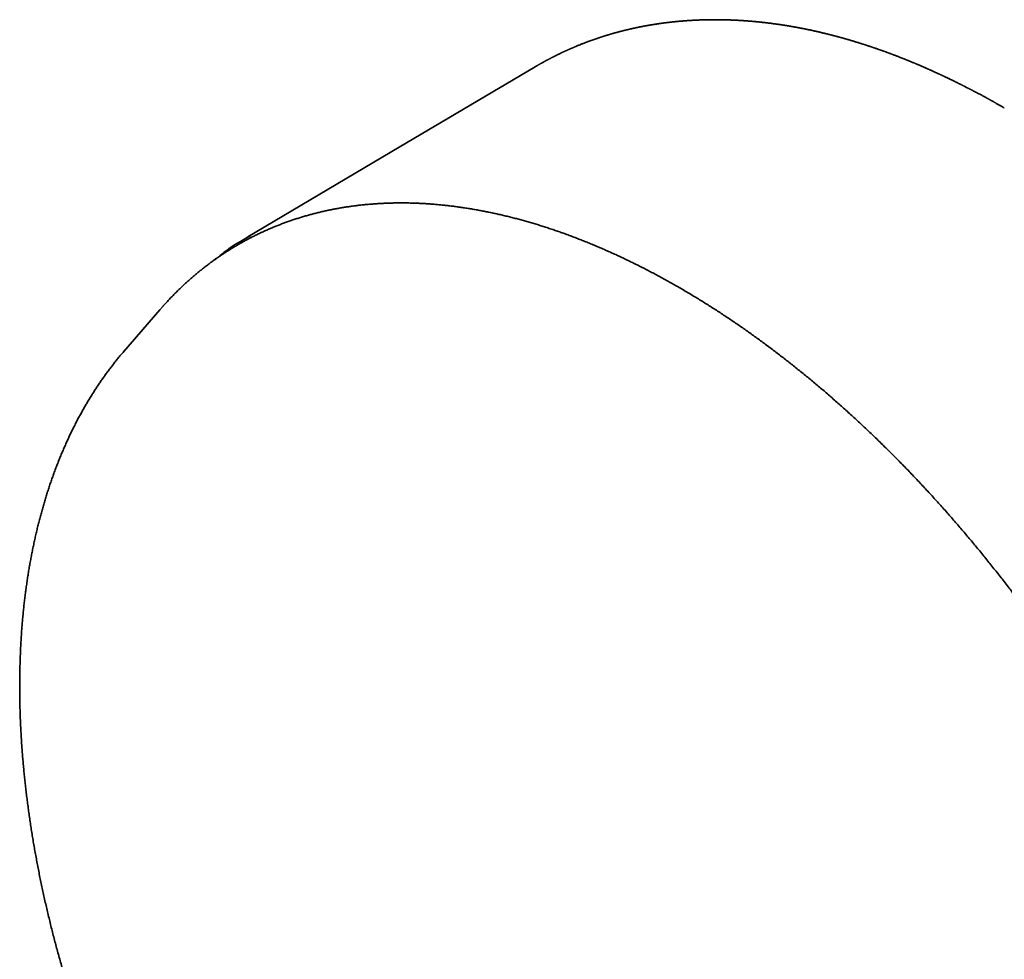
# Model space of a CAD drawing. Header units: millimetres. Extents: x 8 to 399, y 12 to 504.
# Tile 8 of 18: x 314 to 365, y 193 to 241. Entities that reach past the tile are written whole.
import ezdxf

# ---------------------------------------------------------------- set-up
doc = ezdxf.new("R2010")
doc.units = ezdxf.units.MM

msp = doc.modelspace()

# ---------------------------------------------------------------- linework, layer by layer
at = {"color": 7, "linetype": 'Continuous', "lineweight": 35}
for p, q in [((321.486, 226.377), (319.636, 224.238)), ((321.628, 226.538), (321.486, 226.377)), ((319.67, 224.277), (319.593, 224.188))]:
    msp.add_line(p, q, dxfattribs=at)
at = {"color": 7, "linetype": 'Continuous', "lineweight": 35, "flags": 128}
msp.add_lwpolyline([(340.733, 238.835), (333.76, 234.709), (325.999, 230.118)], dxfattribs=at)
at = {"color": 7, "linetype": 'Continuous', "lineweight": 35}
for points, knots in [([(354.005, 240.879), (353.996, 240.881), (353.975, 240.884), (353.941, 240.89), (353.904, 240.897), (353.867, 240.903), (353.829, 240.91), (353.792, 240.916), (353.758, 240.922), (353.729, 240.927), (353.706, 240.93), (353.681, 240.935), (353.65, 240.94), (353.611, 240.946), (353.565, 240.953), (353.513, 240.962), (353.46, 240.97), (353.407, 240.978), (353.356, 240.986), (353.307, 240.993), (353.261, 241), (353.201, 241.009), (353.126, 241.019), (353.036, 241.032), (352.945, 241.044), (352.853, 241.056), (352.774, 241.066), (352.709, 241.075), (352.66, 241.081), (352.61, 241.087), (352.563, 241.092), (352.519, 241.097), (352.475, 241.102), (352.43, 241.107), (352.379, 241.113), (352.323, 241.119), (352.266, 241.125), (352.21, 241.131), (352.158, 241.136), (352.113, 241.141), (352.078, 241.144), (352.05, 241.147), (352.025, 241.149), (351.997, 241.152), (351.964, 241.155), (351.926, 241.158), (351.887, 241.162), (351.848, 241.165), (351.812, 241.168), (351.777, 241.171), (351.744, 241.174), (351.717, 241.176), (351.695, 241.178), (351.674, 241.179), (351.653, 241.181), (351.625, 241.183), (351.591, 241.186), (351.55, 241.189), (351.508, 241.192), (351.465, 241.195), (351.418, 241.198), (351.366, 241.202), (351.311, 241.205), (351.258, 241.208), (351.208, 241.211), (351.167, 241.214), (351.134, 241.216), (351.108, 241.217), (351.084, 241.218), (351.061, 241.219), (351.037, 241.221), (351.012, 241.222), (350.983, 241.223), (350.95, 241.225), (350.916, 241.226), (350.882, 241.228), (350.85, 241.229), (350.82, 241.23), (350.787, 241.232), (350.751, 241.233), (350.714, 241.234), (350.68, 241.236), (350.644, 241.237), (350.599, 241.238), (350.547, 241.24), (350.492, 241.241), (350.435, 241.243), (350.379, 241.244), (350.322, 241.245), (350.265, 241.246), (350.21, 241.247), (350.159, 241.247), (350.11, 241.248), (350.065, 241.248), (350.021, 241.248), (349.975, 241.248), (349.929, 241.248), (349.882, 241.248), (349.838, 241.248), (349.796, 241.248), (349.759, 241.247), (349.727, 241.247), (349.698, 241.247), (349.669, 241.246), (349.635, 241.246), (349.593, 241.245), (349.543, 241.244), (349.487, 241.243), (349.426, 241.242), (349.368, 241.24), (349.316, 241.239), (349.273, 241.237), (349.231, 241.236), (349.191, 241.235), (349.15, 241.233), (349.107, 241.231), (349.062, 241.23), (349.014, 241.227), (348.963, 241.225), (348.911, 241.223), (348.861, 241.22), (348.816, 241.218), (348.776, 241.215), (348.742, 241.213), (348.713, 241.212), (348.685, 241.21), (348.653, 241.208), (348.611, 241.205), (348.559, 241.202), (348.498, 241.198), (348.435, 241.193), (348.371, 241.188), (348.311, 241.183), (348.26, 241.179), (348.22, 241.176), (348.188, 241.173), (348.159, 241.171), (348.132, 241.168), (348.105, 241.166), (348.077, 241.163), (348.041, 241.16), (347.998, 241.156), (347.949, 241.151), (347.898, 241.146), (347.851, 241.141), (347.811, 241.137), (347.778, 241.133), (347.748, 241.13), (347.713, 241.126), (347.671, 241.122), (347.62, 241.116), (347.566, 241.109), (347.512, 241.103), (347.465, 241.097), (347.425, 241.092), (347.391, 241.088), (347.356, 241.083), (347.325, 241.079), (347.298, 241.075), (347.273, 241.072), (347.244, 241.068), (347.209, 241.063), (347.165, 241.057), (347.116, 241.05), (347.068, 241.043), (347.023, 241.037), (346.98, 241.03), (346.935, 241.024), (346.89, 241.017), (346.846, 241.01), (346.803, 241.003), (346.764, 240.996), (346.726, 240.99), (346.69, 240.984), (346.651, 240.978), (346.605, 240.97), (346.554, 240.961), (346.503, 240.952), (346.453, 240.943), (346.403, 240.934), (346.352, 240.925), (346.3, 240.915), (346.248, 240.905), (346.197, 240.895), (346.144, 240.885), (346.09, 240.874), (346.036, 240.863), (345.986, 240.853), (345.942, 240.844), (345.903, 240.836), (345.868, 240.828), (345.834, 240.821), (345.8, 240.813), (345.762, 240.805), (345.718, 240.795), (345.671, 240.785), (345.622, 240.774), (345.575, 240.763), (345.534, 240.753), (345.497, 240.744), (345.466, 240.737), (345.439, 240.731), (345.416, 240.725), (345.394, 240.72), (345.371, 240.714), (345.348, 240.709), (345.323, 240.703), (345.298, 240.696), (345.271, 240.689), (345.24, 240.682), (345.205, 240.673), (345.167, 240.663), (345.127, 240.653), (345.085, 240.642), (345.042, 240.631), (345, 240.62), (344.961, 240.609), (344.924, 240.599), (344.886, 240.589), (344.848, 240.578), (344.805, 240.566), (344.759, 240.553), (344.709, 240.539), (344.656, 240.524), (344.605, 240.509), (344.559, 240.496), (344.522, 240.485), (344.489, 240.475), (344.461, 240.466), (344.435, 240.459), (344.411, 240.451), (344.388, 240.444), (344.365, 240.437), (344.341, 240.43), (344.315, 240.422), (344.287, 240.413), (344.255, 240.403), (344.219, 240.392), (344.177, 240.378), (344.131, 240.363), (344.082, 240.348), (344.037, 240.333), (343.978, 240.313), (343.901, 240.287), (343.804, 240.254), (343.7, 240.218), (343.599, 240.182), (343.499, 240.146), (343.403, 240.11), (343.313, 240.076), (343.231, 240.045), (343.16, 240.017), (343.092, 239.99), (343.023, 239.963), (342.953, 239.935), (342.882, 239.905), (342.824, 239.882), (342.777, 239.862), (342.74, 239.846), (342.704, 239.831), (342.67, 239.817), (342.639, 239.803), (342.609, 239.79), (342.579, 239.777), (342.548, 239.764), (342.517, 239.75), (342.486, 239.737), (342.46, 239.725), (342.432, 239.713), (342.401, 239.699), (342.366, 239.683), (342.328, 239.666), (342.292, 239.649), (342.258, 239.634), (342.227, 239.619), (342.197, 239.606), (342.166, 239.591), (342.132, 239.575), (342.096, 239.558), (342.057, 239.539), (342.014, 239.519), (341.965, 239.496), (341.915, 239.471), (341.865, 239.447), (341.82, 239.424), (341.781, 239.405), (341.745, 239.387), (341.711, 239.37), (341.676, 239.352), (341.64, 239.334), (341.605, 239.316), (341.568, 239.297), (341.527, 239.276), (341.484, 239.253), (341.443, 239.232), (341.406, 239.212), (341.371, 239.193), (341.335, 239.174), (341.298, 239.154), (341.258, 239.133), (341.215, 239.109), (341.17, 239.084), (341.124, 239.059), (341.081, 239.035), (341.04, 239.012), (341.002, 238.99), (340.967, 238.971), (340.935, 238.952), (340.901, 238.933), (340.866, 238.913), (340.827, 238.89), (340.786, 238.866), (340.745, 238.842), (340.716, 238.825), (340.702, 238.816)], [0, 0, 0, 0, 0.001693, 0.004422, 0.006908, 0.009442, 0.012023, 0.014645, 0.017033, 0.019028, 0.020631, 0.021904, 0.024172, 0.026885, 0.030043, 0.033622, 0.03759, 0.040979, 0.044603, 0.048095, 0.051227, 0.054095, 0.060459, 0.066687, 0.072867, 0.079212, 0.085813, 0.08919, 0.092656, 0.096141, 0.099419, 0.102476, 0.105344, 0.108458, 0.111943, 0.116, 0.119998, 0.123935, 0.127646, 0.130783, 0.133334, 0.134947, 0.13664, 0.138588, 0.140802, 0.143446, 0.146577, 0.148953, 0.15155, 0.154149, 0.156398, 0.158292, 0.159807, 0.161127, 0.162602, 0.164248, 0.166896, 0.1698, 0.172759, 0.175764, 0.178818, 0.18275, 0.186612, 0.190387, 0.193957, 0.197156, 0.199051, 0.200831, 0.202522, 0.204125, 0.20568, 0.207573, 0.209541, 0.211828, 0.214363, 0.216781, 0.219031, 0.221114, 0.22303, 0.226112, 0.228685, 0.230761, 0.233328, 0.236463, 0.240165, 0.244411, 0.248121, 0.252155, 0.256272, 0.260331, 0.264272, 0.267926, 0.271301, 0.274516, 0.277605, 0.280739, 0.284196, 0.287484, 0.290702, 0.293668, 0.296372, 0.298685, 0.300585, 0.302542, 0.304763, 0.307929, 0.311509, 0.315487, 0.319859, 0.324598, 0.328003, 0.331064, 0.333942, 0.336846, 0.339775, 0.342706, 0.346127, 0.349529, 0.353165, 0.35709, 0.360765, 0.363997, 0.366841, 0.369417, 0.371257, 0.373206, 0.37547, 0.378048, 0.382282, 0.386745, 0.391425, 0.396053, 0.400512, 0.404629, 0.407106, 0.409352, 0.411448, 0.41342, 0.415278, 0.417324, 0.419703, 0.423102, 0.426704, 0.430445, 0.434267, 0.436976, 0.439344, 0.441444, 0.443624, 0.446973, 0.450698, 0.454811, 0.458862, 0.462611, 0.465149, 0.467705, 0.470286, 0.472676, 0.474633, 0.476291, 0.47812, 0.480984, 0.48425, 0.487875, 0.491785, 0.494824, 0.498013, 0.501323, 0.504748, 0.508107, 0.511123, 0.514235, 0.516996, 0.519569, 0.522217, 0.525837, 0.529777, 0.53357, 0.537255, 0.541022, 0.544867, 0.548757, 0.552673, 0.556548, 0.560412, 0.56454, 0.568832, 0.572523, 0.575829, 0.578776, 0.58137, 0.583905, 0.586433, 0.589238, 0.592523, 0.596286, 0.600064, 0.603659, 0.607078, 0.609644, 0.612052, 0.614091, 0.615744, 0.617346, 0.619092, 0.620984, 0.622758, 0.624643, 0.626735, 0.629104, 0.631749, 0.634671, 0.637869, 0.641008, 0.644483, 0.647682, 0.650723, 0.653597, 0.656242, 0.659427, 0.662582, 0.666162, 0.670023, 0.674134, 0.678655, 0.681905, 0.684861, 0.687418, 0.689578, 0.691526, 0.69339, 0.695171, 0.696936, 0.698822, 0.700833, 0.703022, 0.705524, 0.708346, 0.711398, 0.715437, 0.719253, 0.722862, 0.726252, 0.733108, 0.741127, 0.749394, 0.757969, 0.7653, 0.773185, 0.781289, 0.786952, 0.793034, 0.798469, 0.803385, 0.809813, 0.815573, 0.820756, 0.823923, 0.827034, 0.829999, 0.832764, 0.835261, 0.837758, 0.840058, 0.842661, 0.845415, 0.847902, 0.8501, 0.85204, 0.85471, 0.857767, 0.860938, 0.863963, 0.866824, 0.869429, 0.87169, 0.874225, 0.877144, 0.880317, 0.883236, 0.887035, 0.891028, 0.89548, 0.899723, 0.903598, 0.907007, 0.90963, 0.912569, 0.915682, 0.918694, 0.921602, 0.924584, 0.92831, 0.93202, 0.935526, 0.938748, 0.941664, 0.944613, 0.947782, 0.951231, 0.955015, 0.959, 0.962936, 0.966748, 0.970348, 0.973667, 0.976602, 0.979399, 0.982207, 0.985289, 0.988636, 0.992326, 0.996188, 1, 1, 1, 1]), ([(364.786, 236.724), (364.779, 236.728), (364.761, 236.739), (364.734, 236.754), (364.707, 236.77), (364.686, 236.782), (364.67, 236.791), (364.645, 236.805), (364.606, 236.827), (364.555, 236.856), (364.499, 236.888), (364.44, 236.922), (364.376, 236.958), (364.319, 236.99), (364.27, 237.017), (364.229, 237.04), (364.186, 237.064), (364.143, 237.088), (364.099, 237.112), (364.055, 237.136), (364.014, 237.159), (363.976, 237.18), (363.944, 237.198), (363.916, 237.213), (363.89, 237.227), (363.855, 237.246), (363.81, 237.271), (363.753, 237.302), (363.692, 237.335), (363.627, 237.37), (363.559, 237.406), (363.489, 237.444), (363.406, 237.488), (363.314, 237.536), (363.234, 237.579), (363.177, 237.608), (363.144, 237.625), (363.116, 237.64), (363.094, 237.652), (363.076, 237.661), (363.06, 237.669), (363.041, 237.679), (363.017, 237.691), (362.99, 237.706), (362.957, 237.722), (362.921, 237.741), (362.875, 237.764), (362.823, 237.791), (362.768, 237.819), (362.719, 237.844), (362.674, 237.866), (362.633, 237.887), (362.591, 237.908), (362.545, 237.931), (362.502, 237.953), (362.461, 237.973), (362.428, 237.99), (362.399, 238.004), (362.374, 238.016), (362.351, 238.028), (362.324, 238.042), (362.287, 238.06), (362.244, 238.081), (362.198, 238.103), (362.153, 238.125), (362.108, 238.147), (362.064, 238.168), (362.019, 238.19), (361.971, 238.213), (361.92, 238.238), (361.865, 238.264), (361.807, 238.291), (361.754, 238.317), (361.708, 238.338), (361.673, 238.355), (361.644, 238.369), (361.62, 238.38), (361.603, 238.388), (361.588, 238.395), (361.57, 238.403), (361.546, 238.414), (361.514, 238.43), (361.474, 238.448), (361.43, 238.469), (361.372, 238.495), (361.305, 238.526), (361.227, 238.561), (361.153, 238.595), (361.083, 238.627), (361.023, 238.654), (360.972, 238.676), (360.929, 238.696), (360.887, 238.714), (360.843, 238.734), (360.794, 238.755), (360.741, 238.778), (360.685, 238.803), (360.626, 238.829), (360.564, 238.856), (360.499, 238.884), (360.444, 238.907), (360.402, 238.925), (360.375, 238.937), (360.351, 238.946), (360.332, 238.955), (360.317, 238.961), (360.303, 238.967), (360.287, 238.974), (360.264, 238.983), (360.234, 238.996), (360.197, 239.012), (360.156, 239.029), (360.105, 239.05), (360.046, 239.074), (359.981, 239.101), (359.919, 239.126), (359.863, 239.149), (359.815, 239.169), (359.777, 239.184), (359.747, 239.196), (359.72, 239.207), (359.698, 239.216), (359.678, 239.224), (359.658, 239.232), (359.634, 239.241), (359.604, 239.253), (359.568, 239.268), (359.528, 239.283), (359.486, 239.3), (359.434, 239.32), (359.374, 239.344), (359.305, 239.37), (359.238, 239.396), (359.173, 239.421), (359.116, 239.443), (359.068, 239.461), (359.03, 239.475), (358.997, 239.488), (358.964, 239.5), (358.928, 239.513), (358.888, 239.528), (358.843, 239.545), (358.793, 239.563), (358.736, 239.584), (358.683, 239.603), (358.638, 239.62), (358.604, 239.632), (358.574, 239.643), (358.551, 239.651), (358.534, 239.657), (358.52, 239.662), (358.505, 239.668), (358.486, 239.674), (358.462, 239.683), (358.435, 239.693), (358.405, 239.703), (358.376, 239.713), (358.348, 239.723), (358.321, 239.733), (358.281, 239.747), (358.231, 239.764), (358.174, 239.783), (358.127, 239.8), (358.087, 239.813), (358.052, 239.825), (358.023, 239.835), (357.999, 239.843), (357.98, 239.85), (357.96, 239.857), (357.935, 239.865), (357.9, 239.876), (357.857, 239.891), (357.807, 239.907), (357.763, 239.922), (357.724, 239.935), (357.689, 239.946), (357.653, 239.958), (357.616, 239.97), (357.577, 239.982), (357.538, 239.995), (357.505, 240.006), (357.478, 240.014), (357.459, 240.02), (357.446, 240.024), (357.434, 240.028), (357.423, 240.031), (357.41, 240.036), (357.389, 240.042), (357.359, 240.052), (357.319, 240.064), (357.272, 240.079), (357.22, 240.095), (357.162, 240.112), (357.101, 240.131), (357.045, 240.148), (356.999, 240.162), (356.968, 240.171), (356.943, 240.179), (356.924, 240.184), (356.906, 240.19), (356.884, 240.196), (356.856, 240.204), (356.823, 240.214), (356.787, 240.224), (356.751, 240.235), (356.715, 240.245), (356.677, 240.256), (356.638, 240.268), (356.597, 240.279), (356.558, 240.29), (356.522, 240.3), (356.489, 240.31), (356.459, 240.318), (356.433, 240.325), (356.409, 240.332), (356.384, 240.339), (356.356, 240.346), (356.328, 240.354), (356.3, 240.362), (356.273, 240.369), (356.235, 240.379), (356.186, 240.392), (356.132, 240.407), (356.088, 240.418), (356.051, 240.428), (356.021, 240.436), (355.999, 240.442), (355.984, 240.446), (355.974, 240.448), (355.961, 240.451), (355.945, 240.456), (355.923, 240.461), (355.897, 240.468), (355.849, 240.48), (355.785, 240.496), (355.703, 240.517), (355.622, 240.537), (355.544, 240.556), (355.469, 240.574), (355.407, 240.589), (355.353, 240.601), (355.306, 240.612), (355.264, 240.622), (355.229, 240.63), (355.202, 240.636), (355.174, 240.642), (355.147, 240.649), (355.122, 240.654), (355.1, 240.659), (355.084, 240.663), (355.071, 240.666), (355.06, 240.668), (355.049, 240.67), (355.036, 240.673), (355.015, 240.678), (354.986, 240.684), (354.946, 240.693), (354.9, 240.703), (354.846, 240.715), (354.785, 240.727), (354.732, 240.738), (354.69, 240.747), (354.663, 240.753), (354.638, 240.758), (354.618, 240.762), (354.602, 240.765), (354.576, 240.77), (354.537, 240.778), (354.483, 240.789), (354.424, 240.801), (354.373, 240.811), (354.333, 240.818), (354.303, 240.824), (354.267, 240.831), (354.226, 240.839), (354.179, 240.847), (354.126, 240.857), (354.067, 240.868), (354.026, 240.875), (354.005, 240.879)], [0, 0, 0, 0, 0.001947, 0.005072, 0.007555, 0.009397, 0.01074, 0.012122, 0.016386, 0.02133, 0.026318, 0.031841, 0.03774, 0.043953, 0.047643, 0.051435, 0.05533, 0.059327, 0.063426, 0.067586, 0.071372, 0.074967, 0.077966, 0.080369, 0.082642, 0.085189, 0.089906, 0.095229, 0.100885, 0.106862, 0.11316, 0.119769, 0.126332, 0.136007, 0.145157, 0.148598, 0.151683, 0.154295, 0.156434, 0.157819, 0.159168, 0.160919, 0.163077, 0.165642, 0.168614, 0.171993, 0.175706, 0.181264, 0.186331, 0.190908, 0.194995, 0.198606, 0.202362, 0.206588, 0.211282, 0.214473, 0.217668, 0.220407, 0.222666, 0.224444, 0.226863, 0.23027, 0.234544, 0.238796, 0.242947, 0.246995, 0.251114, 0.25521, 0.259618, 0.264336, 0.269365, 0.274705, 0.280288, 0.284112, 0.287376, 0.290079, 0.292221, 0.293863, 0.294951, 0.296389, 0.298645, 0.301644, 0.305384, 0.309655, 0.313887, 0.321264, 0.328412, 0.33533, 0.34184, 0.347663, 0.35199, 0.355942, 0.359721, 0.363614, 0.36808, 0.373126, 0.378294, 0.383744, 0.389476, 0.395491, 0.401743, 0.404635, 0.407157, 0.409309, 0.411092, 0.412504, 0.413556, 0.414845, 0.416955, 0.419792, 0.423355, 0.427264, 0.43105, 0.4375, 0.443555, 0.449212, 0.454473, 0.459299, 0.462377, 0.465136, 0.467575, 0.469696, 0.471497, 0.473113, 0.475188, 0.478095, 0.481525, 0.485182, 0.489056, 0.493147, 0.499533, 0.505933, 0.512153, 0.518194, 0.52401, 0.528043, 0.531491, 0.53438, 0.537344, 0.540657, 0.544319, 0.548427, 0.553118, 0.558393, 0.564253, 0.567716, 0.570933, 0.573679, 0.575955, 0.577413, 0.578581, 0.579817, 0.581613, 0.583777, 0.586421, 0.589236, 0.591952, 0.594568, 0.597084, 0.599501, 0.605631, 0.611006, 0.615168, 0.618834, 0.622102, 0.624971, 0.62698, 0.628733, 0.630351, 0.632554, 0.635465, 0.640059, 0.644676, 0.64925, 0.652403, 0.655626, 0.658968, 0.662428, 0.666007, 0.669704, 0.673207, 0.675419, 0.677147, 0.678392, 0.679261, 0.680276, 0.681504, 0.682944, 0.686047, 0.689828, 0.694254, 0.699135, 0.704442, 0.710176, 0.716335, 0.71994, 0.722987, 0.725213, 0.7267, 0.728351, 0.730407, 0.732869, 0.736045, 0.739536, 0.742948, 0.746266, 0.749492, 0.75347, 0.757297, 0.760959, 0.764334, 0.767394, 0.770138, 0.772781, 0.774637, 0.776943, 0.779653, 0.782353, 0.784946, 0.787432, 0.78981, 0.795797, 0.800971, 0.804915, 0.808293, 0.811119, 0.813394, 0.814447, 0.81532, 0.81637, 0.817902, 0.819918, 0.822417, 0.825323, 0.833167, 0.840551, 0.848398, 0.855704, 0.862564, 0.869246, 0.873336, 0.87767, 0.882501, 0.884954, 0.88752, 0.890199, 0.892845, 0.895108, 0.897229, 0.898816, 0.899871, 0.900752, 0.901817, 0.903064, 0.904494, 0.907591, 0.911302, 0.915652, 0.920684, 0.926401, 0.932803, 0.935505, 0.938229, 0.940557, 0.942434, 0.943862, 0.945126, 0.949741, 0.954828, 0.960402, 0.966474, 0.968996, 0.97176, 0.975074, 0.978945, 0.983373, 0.988358, 0.9939, 1, 1, 1, 1]), ([(370.525, 203.858), (370.466, 203.961), (370.382, 204.106), (370.256, 204.32), (370.148, 204.504), (370.018, 204.724), (369.88, 204.955), (369.734, 205.197), (369.583, 205.446), (369.427, 205.701), (369.266, 205.961), (369.102, 206.224), (368.935, 206.49), (368.765, 206.758), (368.593, 207.027), (368.418, 207.298), (368.241, 207.569), (368.062, 207.841), (367.881, 208.114), (367.698, 208.387), (367.514, 208.659), (367.327, 208.932), (367.139, 209.205), (366.95, 209.477), (366.759, 209.749), (366.567, 210.02), (366.373, 210.291), (366.177, 210.562), (365.981, 210.832), (365.783, 211.101), (365.583, 211.369), (365.383, 211.636), (365.181, 211.903), (364.978, 212.169), (364.774, 212.434), (364.568, 212.697), (364.362, 212.96), (364.154, 213.222), (363.945, 213.483), (363.736, 213.742), (363.525, 214.001), (363.313, 214.258), (363.1, 214.514), (362.886, 214.769), (362.671, 215.023), (362.455, 215.275), (362.238, 215.526), (362.02, 215.776), (361.801, 216.025), (361.581, 216.272), (361.36, 216.518), (361.139, 216.762), (360.917, 217.005), (360.693, 217.246), (360.469, 217.486), (360.244, 217.725), (360.019, 217.962), (359.792, 218.197), (359.565, 218.431), (359.337, 218.664), (359.108, 218.894), (358.879, 219.124), (358.649, 219.351), (358.418, 219.577), (358.186, 219.801), (357.954, 220.024), (357.721, 220.245), (357.488, 220.464), (357.254, 220.682), (357.019, 220.898), (356.784, 221.112), (356.548, 221.324), (356.312, 221.535), (356.075, 221.744), (355.838, 221.951), (355.6, 222.156), (355.361, 222.359), (355.123, 222.561), (354.883, 222.76), (354.643, 222.958), (354.403, 223.154), (354.163, 223.348), (353.921, 223.54), (353.68, 223.73), (353.438, 223.919), (353.196, 224.105), (352.954, 224.289), (352.711, 224.472), (352.468, 224.652), (352.224, 224.83), (351.98, 225.007), (351.736, 225.181), (351.492, 225.353), (351.248, 225.524), (351.003, 225.692), (350.758, 225.858), (350.513, 226.022), (350.268, 226.184), (350.022, 226.344), (349.777, 226.502), (349.531, 226.657), (349.285, 226.811), (349.039, 226.962), (348.793, 227.112), (348.547, 227.259), (348.301, 227.404), (348.055, 227.546), (347.808, 227.687), (347.562, 227.825), (347.316, 227.961), (347.07, 228.095), (346.823, 228.227), (346.577, 228.356), (346.331, 228.484), (346.085, 228.609), (345.839, 228.731), (345.593, 228.852), (345.348, 228.97), (345.102, 229.086), (344.857, 229.2), (344.611, 229.311), (344.366, 229.42), (344.121, 229.527), (343.877, 229.631), (343.632, 229.733), (343.388, 229.833), (343.144, 229.93), (342.9, 230.025), (342.657, 230.118), (342.414, 230.209), (342.171, 230.297), (341.928, 230.382), (341.686, 230.465), (341.444, 230.546), (341.203, 230.625), (340.962, 230.701), (340.721, 230.775), (340.481, 230.846), (340.241, 230.915), (340.002, 230.981), (339.763, 231.045), (339.524, 231.107), (339.286, 231.166), (339.049, 231.223), (338.812, 231.277), (338.575, 231.329), (338.339, 231.379), (338.104, 231.426), (337.869, 231.471), (337.635, 231.513), (337.401, 231.552), (337.168, 231.59), (336.936, 231.624), (336.704, 231.657), (336.473, 231.687), (336.242, 231.714), (336.012, 231.739), (335.783, 231.761), (335.555, 231.781), (335.327, 231.799), (335.1, 231.814), (334.874, 231.826), (334.649, 231.836), (334.424, 231.844), (334.2, 231.849), (333.977, 231.852), (333.755, 231.852), (333.533, 231.849), (333.313, 231.844), (333.093, 231.837), (332.874, 231.827), (332.656, 231.815), (332.439, 231.8), (332.223, 231.783), (332.007, 231.763), (331.793, 231.741), (331.58, 231.716), (331.367, 231.688), (331.156, 231.659), (330.945, 231.626), (330.736, 231.592), (330.527, 231.554), (330.32, 231.515), (330.113, 231.472), (329.908, 231.428), (329.704, 231.38), (329.5, 231.331), (329.298, 231.278), (329.097, 231.224), (328.897, 231.167), (328.698, 231.107), (328.5, 231.045), (328.304, 230.98), (328.108, 230.913), (327.914, 230.844), (327.721, 230.772), (327.529, 230.697), (327.338, 230.621), (327.149, 230.541), (326.961, 230.459), (326.774, 230.375), (326.588, 230.288), (326.403, 230.199), (326.22, 230.108), (326.038, 230.014), (325.858, 229.917), (325.678, 229.818), (325.5, 229.717), (325.324, 229.613), (325.148, 229.507), (324.974, 229.398), (324.802, 229.287), (324.63, 229.174), (324.46, 229.058), (324.292, 228.94), (324.125, 228.819), (323.959, 228.696), (323.795, 228.571), (323.632, 228.443), (323.471, 228.313), (323.311, 228.18), (323.153, 228.045), (322.996, 227.908), (322.841, 227.768), (322.687, 227.627), (322.535, 227.482), (322.384, 227.336), (322.235, 227.187), (322.087, 227.035), (321.941, 226.882), (321.797, 226.726), (321.693, 226.612), (321.638, 226.549), (321.63, 226.54)], [0, 0, 0, 0, 0.004515, 0.006367, 0.009441, 0.012638, 0.016072, 0.019659, 0.023367, 0.027168, 0.031043, 0.034979, 0.038964, 0.042991, 0.047054, 0.051146, 0.055264, 0.059405, 0.063566, 0.067745, 0.071939, 0.076147, 0.080368, 0.084601, 0.088843, 0.093096, 0.097357, 0.101625, 0.105901, 0.110184, 0.114473, 0.118768, 0.123069, 0.127374, 0.131684, 0.135999, 0.140317, 0.14464, 0.148966, 0.153295, 0.157628, 0.161964, 0.166303, 0.170644, 0.174988, 0.179335, 0.183684, 0.188035, 0.192388, 0.196743, 0.2011, 0.205459, 0.20982, 0.214183, 0.218547, 0.222912, 0.227279, 0.231648, 0.236017, 0.240389, 0.244761, 0.249134, 0.253509, 0.257885, 0.262262, 0.26664, 0.271019, 0.275398, 0.279779, 0.284161, 0.288543, 0.292927, 0.297311, 0.301696, 0.306081, 0.310468, 0.314855, 0.319242, 0.323631, 0.32802, 0.332409, 0.3368, 0.34119, 0.345582, 0.349974, 0.354366, 0.358759, 0.363152, 0.367546, 0.371941, 0.376335, 0.380731, 0.385126, 0.389522, 0.393919, 0.398316, 0.402713, 0.407111, 0.411509, 0.415907, 0.420306, 0.424705, 0.429104, 0.433504, 0.437904, 0.442305, 0.446705, 0.451106, 0.455508, 0.459909, 0.464311, 0.468713, 0.473115, 0.477518, 0.481921, 0.486324, 0.490727, 0.495131, 0.499535, 0.503939, 0.508343, 0.512747, 0.517152, 0.521557, 0.525962, 0.530367, 0.534773, 0.539178, 0.543584, 0.54799, 0.552396, 0.556803, 0.561209, 0.565616, 0.570023, 0.57443, 0.578837, 0.583245, 0.587652, 0.59206, 0.596468, 0.600875, 0.605283, 0.609692, 0.6141, 0.618508, 0.622917, 0.627326, 0.631735, 0.636144, 0.640553, 0.644962, 0.649371, 0.653781, 0.65819, 0.6626, 0.66701, 0.67142, 0.67583, 0.68024, 0.68465, 0.68906, 0.693471, 0.697882, 0.702292, 0.706703, 0.711114, 0.715526, 0.719937, 0.724349, 0.728761, 0.733172, 0.737585, 0.741997, 0.74641, 0.750823, 0.755236, 0.759649, 0.764063, 0.768477, 0.772891, 0.777306, 0.781721, 0.786137, 0.790553, 0.794969, 0.799386, 0.803804, 0.808222, 0.81264, 0.817059, 0.821479, 0.8259, 0.830321, 0.834743, 0.839166, 0.84359, 0.848014, 0.85244, 0.856866, 0.861293, 0.865722, 0.870151, 0.874582, 0.879014, 0.883447, 0.887881, 0.892316, 0.896753, 0.901191, 0.905631, 0.910072, 0.914514, 0.918958, 0.923403, 0.92785, 0.932299, 0.936749, 0.9412, 0.945654, 0.950109, 0.954566, 0.959024, 0.963484, 0.967946, 0.97241, 0.976875, 0.981343, 0.985812, 0.990282, 0.994755, 0.999229, 1, 1, 1, 1]), ([(326.144, 230.179), (325.667, 229.912), (325.099, 229.595), (324.6, 229.167), (324.52, 229.098)], [0, 0, 0, 0, 0.839687, 1, 1, 1, 1]), ([(324.392, 229.025), (324.385, 229.019), (324.354, 228.995), (324.301, 228.954), (324.243, 228.908), (324.208, 228.88), (324.196, 228.87)], [0, 0, 0, 0, 0.113354, 0.467572, 0.807887, 1, 1, 1, 1]), ([(319.591, 224.186), (319.551, 224.139), (319.463, 224.036), (319.331, 223.877), (319.195, 223.708), (319.06, 223.536), (318.927, 223.363), (318.795, 223.187), (318.665, 223.009), (318.537, 222.829), (318.411, 222.646), (318.286, 222.462), (318.163, 222.275), (318.042, 222.086), (317.923, 221.895), (317.805, 221.701), (317.689, 221.506), (317.575, 221.308), (317.463, 221.109), (317.353, 220.907), (317.244, 220.703), (317.137, 220.497), (317.033, 220.289), (316.93, 220.079), (316.828, 219.867), (316.729, 219.653), (316.632, 219.436), (316.536, 219.218), (316.443, 218.998), (316.351, 218.776), (316.261, 218.552), (316.173, 218.326), (316.087, 218.098), (316.003, 217.869), (315.921, 217.637), (315.841, 217.404), (315.763, 217.168), (315.687, 216.931), (315.613, 216.692), (315.541, 216.451), (315.47, 216.209), (315.402, 215.964), (315.336, 215.718), (315.272, 215.471), (315.21, 215.221), (315.149, 214.97), (315.091, 214.717), (315.035, 214.463), (314.981, 214.207), (314.929, 213.949), (314.879, 213.689), (314.831, 213.428), (314.784, 213.166), (314.74, 212.902), (314.699, 212.636), (314.659, 212.369), (314.621, 212.101), (314.585, 211.831), (314.551, 211.559), (314.519, 211.286), (314.49, 211.012), (314.462, 210.736), (314.437, 210.459), (314.413, 210.181), (314.392, 209.901), (314.372, 209.62), (314.355, 209.337), (314.34, 209.054), (314.327, 208.769), (314.316, 208.482), (314.307, 208.195), (314.3, 207.906), (314.295, 207.616), (314.292, 207.325), (314.291, 207.033), (314.292, 206.74), (314.296, 206.445), (314.301, 206.15), (314.308, 205.853), (314.318, 205.555), (314.329, 205.257), (314.343, 204.957), (314.359, 204.656), (314.376, 204.354), (314.396, 204.051), (314.418, 203.748), (314.442, 203.443), (314.468, 203.138), (314.496, 202.831), (314.526, 202.524), (314.558, 202.216), (314.592, 201.907), (314.628, 201.597), (314.666, 201.286), (314.707, 200.975), (314.749, 200.663), (314.793, 200.35), (314.839, 200.036), (314.888, 199.722), (314.938, 199.407), (314.99, 199.091), (315.045, 198.775), (315.101, 198.458), (315.16, 198.14), (315.22, 197.822), (315.282, 197.503), (315.347, 197.184), (315.413, 196.864), (315.482, 196.544), (315.552, 196.223), (315.624, 195.901), (315.699, 195.58), (315.775, 195.257), (315.853, 194.935), (315.934, 194.611), (316.016, 194.288), (316.1, 193.964), (316.186, 193.639), (316.274, 193.315), (316.364, 192.99), (316.456, 192.664), (316.55, 192.339), (316.646, 192.013), (316.744, 191.687), (316.844, 191.36), (316.946, 191.033), (317.049, 190.706), (317.155, 190.379), (317.263, 190.052), (317.372, 189.724), (317.484, 189.396), (317.597, 189.068), (317.712, 188.74), (317.829, 188.412), (317.948, 188.084), (318.07, 187.755), (318.193, 187.427), (318.317, 187.098), (318.444, 186.769), (318.573, 186.44), (318.704, 186.111), (318.837, 185.781), (318.971, 185.452), (319.108, 185.123), (319.247, 184.793), (319.387, 184.463), (319.53, 184.133), (319.674, 183.803), (319.821, 183.472), (319.97, 183.141), (320.116, 182.822), (320.258, 182.514), (320.396, 182.217), (320.536, 181.921), (320.677, 181.626), (320.82, 181.331), (320.963, 181.037), (321.109, 180.743), (321.255, 180.45), (321.403, 180.158), (321.551, 179.867), (321.701, 179.576), (321.852, 179.286), (322.005, 178.998), (322.157, 178.711), (322.311, 178.426), (322.464, 178.144), (322.617, 177.866), (322.766, 177.597), (322.905, 177.35), (323.025, 177.136), (323.137, 176.939), (323.235, 176.768), (323.3, 176.655), (323.326, 176.61)], [0, 0, 0, 0, 0.005035, 0.010819, 0.016608, 0.022401, 0.028198, 0.033999, 0.039804, 0.045614, 0.051427, 0.057245, 0.063067, 0.068892, 0.074722, 0.080555, 0.086393, 0.092234, 0.098079, 0.103927, 0.109779, 0.115635, 0.121494, 0.127356, 0.133222, 0.139091, 0.144963, 0.150838, 0.156716, 0.162597, 0.16848, 0.174366, 0.180255, 0.186146, 0.19204, 0.197936, 0.203834, 0.209735, 0.215637, 0.221541, 0.227448, 0.233356, 0.239266, 0.245177, 0.25109, 0.257005, 0.262921, 0.268838, 0.274757, 0.280677, 0.286598, 0.29252, 0.298444, 0.304368, 0.310293, 0.316219, 0.322146, 0.328074, 0.334003, 0.339932, 0.345862, 0.351793, 0.357724, 0.363656, 0.369588, 0.375521, 0.381454, 0.387387, 0.393321, 0.399256, 0.405191, 0.411126, 0.417061, 0.422997, 0.428933, 0.43487, 0.440807, 0.446744, 0.452681, 0.458618, 0.464556, 0.470494, 0.476433, 0.482371, 0.48831, 0.494249, 0.500188, 0.506128, 0.512068, 0.518008, 0.523949, 0.52989, 0.535831, 0.541773, 0.547715, 0.553657, 0.5596, 0.565543, 0.571487, 0.577431, 0.583376, 0.589321, 0.595267, 0.601214, 0.607161, 0.613109, 0.619058, 0.625008, 0.630958, 0.636909, 0.642861, 0.648815, 0.654769, 0.660724, 0.666681, 0.672639, 0.678598, 0.684558, 0.69052, 0.696484, 0.702449, 0.708416, 0.714385, 0.720356, 0.726329, 0.732304, 0.738281, 0.744261, 0.750244, 0.756229, 0.762218, 0.768209, 0.774204, 0.780203, 0.786205, 0.792212, 0.798223, 0.804239, 0.81026, 0.816286, 0.822318, 0.828357, 0.834403, 0.840456, 0.846517, 0.852587, 0.858667, 0.864757, 0.87086, 0.876975, 0.883105, 0.888607, 0.894107, 0.899606, 0.905104, 0.9106, 0.916093, 0.921584, 0.927071, 0.932555, 0.938034, 0.943506, 0.94897, 0.954424, 0.959861, 0.965276, 0.970654, 0.97597, 0.981163, 0.986059, 0.990142, 0.993458, 0.99741, 1, 1, 1, 1])]:
    msp.add_open_spline(points, degree=3, knots=knots, dxfattribs=at)

doc.saveas('drawing.dxf')
